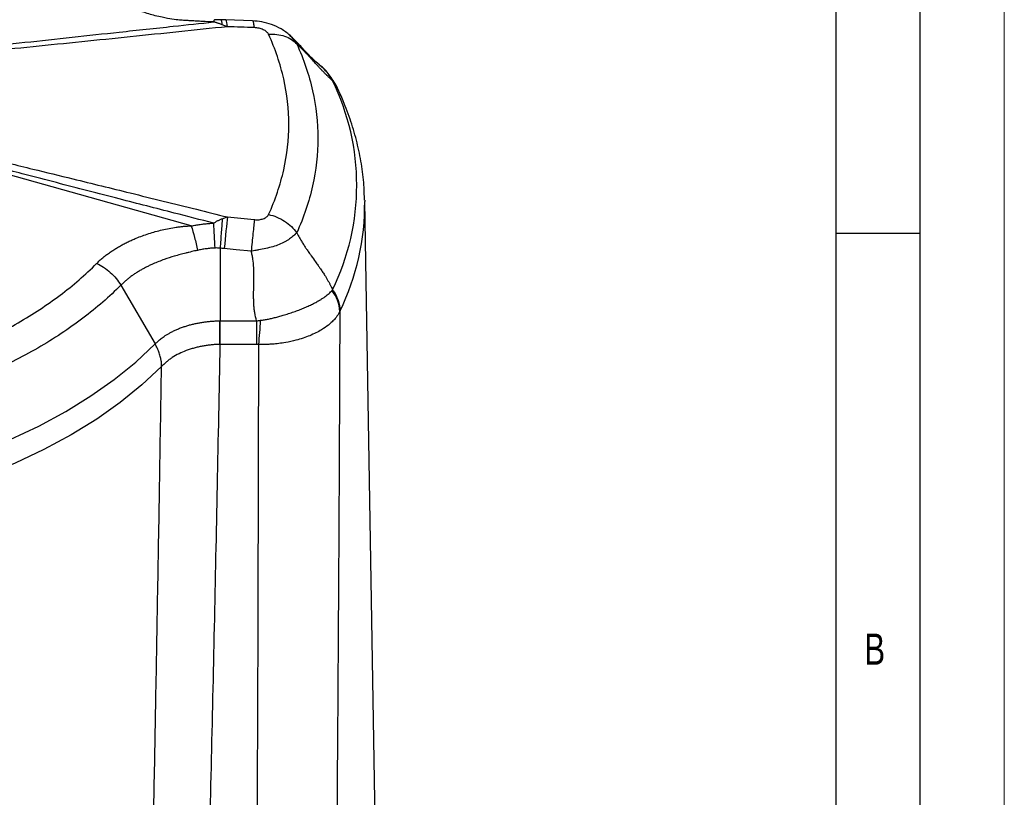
# Model space of a CAD drawing. Header units: millimetres. Extents: x 0 to 594, y 0 to 420.
# Tile 64 of 65: x 535 to 594, y 326 to 373. Entities that reach past the tile are written whole.
import ezdxf

# ---------------------------------------------------------------- set-up
doc = ezdxf.new("R2010")
doc.units = ezdxf.units.MM
doc.layers.add('FORMAT', color=7, linetype='Continuous')
doc.styles.add('SLDTEXTSTYLE0', font='TXT', dxfattribs={"width": 0.75})

msp = doc.modelspace()

# ---------------------------------------------------------------- linework, layer by layer
at = {"color": 7, "linetype": 'Continuous', "lineweight": 18}
msp.add_line((594, 0), (594, 420), dxfattribs=at)
at = {"color": 7, "linetype": 'Continuous', "lineweight": 25}
for p, q in [((547.658, 372.689), (547.383, 372.697)), ((549.256, 372.635), (547.658, 372.689)), ((551.472, 371.785), (551.891, 371.264)), ((554.021, 369.073), (554.288, 368.649)), ((554.303, 368.657), (554.27, 368.726)), ((545.602, 360.434), (524.487, 366.364)), ((555.932, 361.965), (555.933, 361.895)), ((556.904, 305.117), (555.933, 361.895)), ((547.329, 359.107), (547.329, 354.782)), ((541.417, 356.9), (543.46, 353.404)), ((547.329, 354.782), (549.5, 354.782)), ((549.5, 353.38), (547.329, 353.38))]:
    msp.add_line(p, q, dxfattribs=at)
at = {"color": 7, "linetype": 'Continuous', "lineweight": 25, "flags": 128}
for points in [[(546.954, 372.572), (546.965, 372.631), (546.975, 372.673), (546.985, 372.698), (546.995, 372.706), (547.001, 372.703)], [(547.768, 372.288), (547.75, 372.428), (547.73, 372.539), (547.709, 372.62), (547.685, 372.671), (547.66, 372.689), (547.658, 372.689)], [(547.762, 360.964), (547.744, 360.789), (547.725, 360.592), (547.703, 360.373), (547.679, 360.137), (547.654, 359.887), (547.628, 359.626), (547.601, 359.358), (547.574, 359.086)], [(549.178, 358.925), (548.28, 359.016), (547.574, 359.086)], [(547.317, 353.38), (547.316, 353.54), (547.315, 353.706), (547.314, 353.877), (547.314, 354.052), (547.313, 354.231), (547.312, 354.413), (547.311, 354.597), (547.311, 354.781)], [(531.173, 346.312), (533.044, 346.977), (534.834, 347.713), (536.535, 348.516), (538.139, 349.383), (539.641, 350.309), (541.032, 351.291), (542.307, 352.325), (543.46, 353.404)], [(543.842, 352.058), (542.676, 350.968), (541.387, 349.926), (539.982, 348.935), (538.466, 347.999), (536.846, 347.124), (535.129, 346.313), (533.323, 345.569), (531.436, 344.896)]]:
    msp.add_lwpolyline(points, dxfattribs=at)
at = {"color": 7, "linetype": 'Continuous', "lineweight": 25}
for centre, radius, start, end in [((552.717, 367.953), 1.735, 26.24786, 42.88838), ((541.318, 362.855), 14.143, 333.91813, 26.08186), ((541.439, 361.727), 14.495, 333.99351, 0.66231), ((492.921, 357.075), 54.144, 2.16109, 3.73055), ((552.224, 355.231), 2.23, 2.81257, 37.74972), ((490.602, 358.459), 59.249, 355.07799, 356.47215)]:
    msp.add_arc(centre, radius, start, end, dxfattribs=at)
for points, knots in [([(545.602, 372.645), (545.567, 372.646), (545.49, 372.647), (545.367, 372.652), (545.228, 372.659), (545.072, 372.67), (544.901, 372.685), (544.605, 372.717), (544.259, 372.769), (543.707, 372.878), (543.07, 373.043), (542.378, 373.287), (541.772, 373.552), (541.354, 373.773), (541.05, 373.955), (540.851, 374.084), (540.66, 374.218), (540.476, 374.356), (540.3, 374.5), (540.132, 374.647), (540.029, 374.749), (539.976, 374.8)], [0, 0, 0, 0, 0.015082, 0.032545, 0.052392, 0.074629, 0.099263, 0.126302, 0.203085, 0.251547, 0.375735, 0.500797, 0.597392, 0.700134, 0.742143, 0.784489, 0.827134, 0.870047, 0.913191, 0.956524, 1, 1, 1, 1]), ([(547.386, 372.697), (547.323, 372.699), (547.193, 372.702), (547.062, 372.705), (546.995, 372.706)], [0, 0, 0, 0, 0.482084, 1, 1, 1, 1]), ([(524.552, 370.04), (524.604, 370.047), (524.719, 370.064), (524.948, 370.098), (525.244, 370.142), (525.587, 370.192), (525.927, 370.239), (526.269, 370.284), (526.731, 370.342), (527.549, 370.442), (528.711, 370.578), (530.575, 370.791), (532.908, 371.052), (535.712, 371.36), (538.52, 371.666), (541.463, 371.983), (544.275, 372.285), (546.15, 372.486), (546.954, 372.572)], [0, 0, 0, 0, 0.006996, 0.015635, 0.031275, 0.04744, 0.062544, 0.077378, 0.093795, 0.125042, 0.187533, 0.250025, 0.375012, 0.500005, 0.625004, 0.750003, 0.892858, 1, 1, 1, 1]), ([(547.768, 372.288), (545.84, 372.086), (543.912, 371.885), (540.055, 371.486), (538.126, 371.288), (534.264, 370.898), (532.332, 370.706), (529.427, 370.431), (528.457, 370.342), (526.998, 370.217), (526.512, 370.176), (525.536, 370.1), (525.047, 370.064), (524.558, 370.027)], [0, 0, 0, 0, 0.25, 0.25, 0.5, 0.5, 0.75, 0.75, 0.875, 0.875, 0.9375, 0.9375, 1, 1, 1, 1]), ([(546.954, 372.572), (546.725, 372.577), (546.499, 372.586), (546.161, 372.605), (546.049, 372.612), (545.825, 372.628), (545.713, 372.636), (545.602, 372.645)], [0, 0, 0, 0, 0.5, 0.5, 0.75, 0.75, 1, 1, 1, 1]), ([(547.455, 372.405), (547.429, 372.414), (547.379, 372.432), (547.305, 372.458), (547.232, 372.483), (547.161, 372.507), (547.09, 372.53), (547.021, 372.552), (546.977, 372.565), (546.954, 372.572)], [0, 0, 0, 0, 0.143148, 0.286097, 0.428913, 0.571657, 0.714385, 0.85715, 1, 1, 1, 1]), ([(547.455, 372.405), (547.446, 372.474), (547.429, 372.614), (547.405, 372.699), (547.389, 372.688), (547.385, 372.684)], [0, 0, 0, 0, 0.416392, 0.842352, 1, 1, 1, 1]), ([(547.768, 372.288), (547.732, 372.302), (547.66, 372.33), (547.556, 372.369), (547.488, 372.393), (547.455, 372.405)], [0, 0, 0, 0, 0.343049, 0.676392, 1, 1, 1, 1]), ([(551.482, 371.782), (551.316, 371.914), (550.994, 372.168), (550.407, 372.428), (549.82, 372.591), (549.439, 372.621), (549.256, 372.635)], [0, 0, 0, 0, 0.275654, 0.531377, 0.775171, 1, 1, 1, 1]), ([(549.366, 372.233), (549.354, 372.322), (549.331, 372.505), (549.292, 372.629), (549.265, 372.621), (549.256, 372.618)], [0, 0, 0, 0, 0.388133, 0.78722, 1, 1, 1, 1]), ([(550.215, 371.837), (550.19, 371.89), (550.151, 371.941), (550.043, 372.035), (549.976, 372.077), (549.86, 372.13), (549.82, 372.146), (549.735, 372.175), (549.691, 372.187), (549.554, 372.218), (549.461, 372.229), (549.366, 372.233)], [0, 0, 0, 0, 0.25, 0.25, 0.5, 0.5, 0.625, 0.625, 0.75, 0.75, 1, 1, 1, 1]), ([(550.215, 371.837), (550.376, 371.85), (550.539, 371.848), (550.86, 371.812), (551.017, 371.777), (551.31, 371.677), (551.447, 371.611), (551.692, 371.454), (551.8, 371.363), (551.891, 371.264)], [0, 0, 0, 0, 0.25, 0.25, 0.5, 0.5, 0.75, 0.75, 1, 1, 1, 1]), ([(550.215, 361.109), (550.612, 361.984), (550.912, 362.873), (551.313, 364.665), (551.514, 366.473), (551.313, 368.281), (550.912, 370.074), (550.612, 370.963), (550.215, 371.837)], [0, 0, 0, 0, 0.25, 0.25, 0.5, 0.75, 0.75, 1, 1, 1, 1]), ([(553.242, 370.015), (553.103, 370.135), (552.825, 370.375), (552.318, 370.914), (551.846, 371.43), (551.574, 371.686), (551.457, 371.796)], [0, 0, 0, 0, 0.268338, 0.5344976, 0.7997676, 1, 1, 1, 1]), ([(551.891, 371.264), (552.307, 370.349), (552.621, 369.418), (553.041, 367.54), (553.146, 366.593), (553.146, 364.7), (553.041, 363.753), (552.621, 361.876), (552.307, 360.945), (551.891, 360.029)], [0, 0, 0, 0, 0.25, 0.25, 0.5, 0.5, 0.75, 0.75, 1, 1, 1, 1]), ([(554.021, 369.073), (554.008, 369.084), (553.983, 369.105), (553.943, 369.141), (553.901, 369.179), (553.857, 369.22), (553.81, 369.264), (553.762, 369.311), (553.711, 369.362), (553.657, 369.415), (553.602, 369.471), (553.521, 369.555), (553.41, 369.671), (553.282, 369.807), (553.146, 369.954), (552.975, 370.139), (552.803, 370.326), (552.635, 370.508), (552.512, 370.641), (552.386, 370.774), (552.272, 370.894), (552.163, 371.005), (552.063, 371.103), (551.973, 371.19), (551.918, 371.24), (551.891, 371.264)], [0, 0, 0, 0, 0.021782, 0.044043, 0.066806, 0.090096, 0.113934, 0.138339, 0.16333, 0.188924, 0.215138, 0.241985, 0.303275, 0.367207, 0.41456, 0.483269, 0.592936, 0.64205, 0.705037, 0.757746, 0.812064, 0.863344, 0.91168, 0.957187, 1, 1, 1, 1]), ([(553.988, 369.134), (553.805, 369.437), (553.602, 369.775), (553.233, 370.006), (553.196, 370.03)], [0, 0, 0, 0, 0.898228, 1, 1, 1, 1]), ([(554.273, 368.719), (554.136, 368.961), (553.864, 369.441), (553.43, 369.84), (553.215, 370.037)], [0, 0, 0, 0, 0.505875, 1, 1, 1, 1]), ([(555.92, 361.974), (555.913, 362.267), (555.897, 362.986), (555.749, 364.126), (555.495, 365.39), (555.131, 366.642), (554.728, 367.732), (554.421, 368.397), (554.301, 368.656)], [0, 0, 0, 0, 0.128591, 0.315479, 0.502621, 0.690401, 0.87915, 1, 1, 1, 1]), ([(546.951, 360.598), (546.166, 360.798), (544.292, 361.277), (541.169, 362.079), (538.209, 362.844), (535.403, 363.576), (532.911, 364.231), (530.541, 364.865), (528.68, 365.373), (527.27, 365.764), (525.919, 366.146), (524.996, 366.409), (524.552, 366.536)], [0, 0, 0, 0, 0.104691, 0.25, 0.416666, 0.499999, 0.624998, 0.749996, 0.817509, 0.874997, 0.939857, 1, 1, 1, 1]), ([(524.558, 366.548), (524.773, 366.501), (525.222, 366.402), (525.923, 366.246), (526.682, 366.074), (527.652, 365.852), (528.894, 365.564), (530.315, 365.229), (531.807, 364.874), (533.741, 364.409), (536.017, 363.856), (538.913, 363.148), (542.155, 362.351), (545.219, 361.594), (547.146, 361.116), (547.762, 360.964)], [0, 0, 0, 0, 0.027521, 0.057527, 0.090021, 0.125001, 0.182302, 0.250003, 0.308235, 0.375002, 0.500001, 0.602773, 0.75, 0.920176, 1, 1, 1, 1]), ([(549.366, 360.804), (549.413, 360.799), (549.46, 360.797), (549.554, 360.796), (549.6, 360.799), (549.691, 360.808), (549.735, 360.815), (549.819, 360.834), (549.86, 360.846), (549.937, 360.873), (549.973, 360.889), (550.039, 360.924), (550.07, 360.944), (550.151, 361.008), (550.19, 361.056), (550.215, 361.109)], [0, 0, 0, 0, 0.125, 0.125, 0.25, 0.25, 0.375, 0.375, 0.5, 0.5, 0.625, 0.625, 0.75, 0.75, 1, 1, 1, 1]), ([(550.215, 361.109), (550.376, 361.073), (550.539, 361.022), (550.86, 360.889), (551.017, 360.807), (551.31, 360.618), (551.447, 360.51), (551.692, 360.279), (551.8, 360.156), (551.891, 360.029)], [0, 0, 0, 0, 0.25, 0.25, 0.5, 0.5, 0.75, 0.75, 1, 1, 1, 1]), ([(539.98, 358.199), (540.008, 358.227), (540.065, 358.283), (540.154, 358.366), (540.245, 358.447), (540.339, 358.527), (540.435, 358.606), (540.534, 358.684), (540.635, 358.76), (540.738, 358.834), (540.842, 358.907), (540.949, 358.978), (541.058, 359.048), (541.168, 359.116), (541.28, 359.182), (541.393, 359.247), (541.507, 359.31), (541.623, 359.371), (541.74, 359.43), (541.857, 359.488), (541.976, 359.544), (542.095, 359.598), (542.215, 359.65), (542.534, 359.784), (543.073, 359.982), (543.738, 360.169), (544.292, 360.288), (544.654, 360.349), (544.944, 360.387), (545.169, 360.41), (545.385, 360.427), (545.534, 360.432), (545.602, 360.434)], [0, 0, 0, 0, 0.023994, 0.047915, 0.071754, 0.095503, 0.119154, 0.142699, 0.166132, 0.189447, 0.212638, 0.235699, 0.258626, 0.28141, 0.304042, 0.326516, 0.348822, 0.370955, 0.392906, 0.414669, 0.436239, 0.45761, 0.478777, 0.499735, 0.624314, 0.748144, 0.81103, 0.874074, 0.907329, 0.936906, 0.970714, 1, 1, 1, 1]), ([(545.615, 360.426), (545.679, 360.228), (545.746, 359.995), (545.871, 359.497), (545.929, 359.233), (545.979, 358.976)], [0, 0, 0, 0, 0.5, 0.5, 1, 1, 1, 1]), ([(545.624, 360.428), (545.666, 360.437), (545.752, 360.455), (545.882, 360.479), (546.014, 360.501), (546.147, 360.522), (546.31, 360.544), (546.503, 360.566), (546.726, 360.586), (546.875, 360.594), (546.951, 360.598)], [0, 0, 0, 0, 0.098535, 0.197618, 0.297467, 0.398301, 0.500332, 0.665729, 0.83198, 1, 1, 1, 1]), ([(546.951, 360.598), (546.973, 360.613), (547.018, 360.644), (547.088, 360.686), (547.159, 360.727), (547.231, 360.764), (547.304, 360.799), (547.379, 360.832), (547.43, 360.852), (547.455, 360.862)], [0, 0, 0, 0, 0.142877, 0.285657, 0.428391, 0.571132, 0.713938, 0.856872, 1, 1, 1, 1]), ([(547.455, 360.862), (547.447, 360.756), (547.439, 360.635), (547.42, 360.368), (547.409, 360.223), (547.387, 359.917), (547.376, 359.756), (547.352, 359.432), (547.341, 359.268), (547.329, 359.107)], [0, 0, 0, 0, 0.25, 0.25, 0.5, 0.5, 0.75, 0.75, 1, 1, 1, 1]), ([(547.455, 360.862), (547.488, 360.874), (547.555, 360.899), (547.657, 360.933), (547.726, 360.953), (547.762, 360.964)], [0, 0, 0, 0, 0.323937, 0.657277, 1, 1, 1, 1]), ([(549.366, 360.804), (549.356, 360.7), (549.343, 360.577), (549.315, 360.298), (549.3, 360.143), (549.267, 359.812), (549.249, 359.636), (549.214, 359.281), (549.195, 359.101), (549.178, 358.925)], [0, 0, 0, 0, 0.25, 0.25, 0.5, 0.5, 0.75, 0.75, 1, 1, 1, 1]), ([(551.891, 360.029), (551.879, 360.016), (551.857, 359.992), (551.822, 359.956), (551.789, 359.924), (551.758, 359.894), (551.73, 359.869), (551.676, 359.82), (551.592, 359.75), (551.465, 359.655), (551.329, 359.566), (551.128, 359.449), (550.847, 359.318), (550.466, 359.188), (550.053, 359.085), (549.733, 359.023), (549.513, 358.983), (549.389, 358.962), (549.274, 358.942), (549.201, 358.929), (549.178, 358.925)], [0, 0, 0, 0, 0.0269236, 0.0515045, 0.0736848, 0.0934128, 0.110643, 0.1253361, 0.1911619, 0.2500598, 0.314346, 0.375279, 0.4998538, 0.6249723, 0.7496315, 0.8748425, 0.9027806, 0.9373126, 0.9806954, 1, 1, 1, 1]), ([(551.891, 360.029), (551.905, 360), (551.935, 359.941), (551.982, 359.852), (552.031, 359.761), (552.084, 359.668), (552.139, 359.573), (552.197, 359.477), (552.258, 359.378), (552.322, 359.278), (552.404, 359.152), (552.512, 358.992), (552.635, 358.814), (552.803, 358.579), (552.975, 358.338), (553.146, 358.098), (553.282, 357.906), (553.41, 357.718), (553.533, 357.529), (553.639, 357.36), (553.727, 357.21), (553.81, 357.064), (553.886, 356.919), (553.957, 356.778), (554, 356.684), (554.021, 356.637)], [0, 0, 0, 0, 0.023453, 0.047719, 0.072825, 0.098795, 0.12565, 0.15341, 0.182091, 0.211711, 0.242283, 0.294922, 0.357942, 0.40707, 0.516755, 0.58539, 0.632812, 0.696678, 0.758009, 0.802395, 0.84505, 0.886049, 0.925475, 0.963424, 1, 1, 1, 1]), ([(545.979, 358.976), (545.923, 358.964), (545.81, 358.939), (545.638, 358.9), (545.462, 358.858), (545.233, 358.802), (544.944, 358.728), (544.514, 358.606), (543.969, 358.429), (543.496, 358.242), (543.161, 358.089), (542.973, 357.997), (542.786, 357.9), (542.601, 357.797), (542.419, 357.688), (542.239, 357.573), (542.064, 357.452), (541.893, 357.324), (541.728, 357.19), (541.567, 357.048), (541.468, 356.95), (541.417, 356.9)], [0, 0, 0, 0, 0.029686, 0.060339, 0.091988, 0.124677, 0.184982, 0.250304, 0.36521, 0.499639, 0.539812, 0.581217, 0.623843, 0.667379, 0.711773, 0.75709, 0.803389, 0.850741, 0.899228, 0.948945, 1, 1, 1, 1]), ([(547.027, 359.117), (546.982, 359.114), (546.893, 359.11), (546.759, 359.099), (546.627, 359.086), (546.495, 359.07), (546.365, 359.051), (546.235, 359.029), (546.106, 359.004), (546.021, 358.985), (545.979, 358.976)], [0, 0, 0, 0, 0.126441, 0.25237, 0.377837, 0.502894, 0.627589, 0.751976, 0.876099, 1, 1, 1, 1]), ([(549.5, 354.782), (549.454, 354.93), (549.408, 355.133), (549.374, 355.37), (549.366, 355.434), (549.364, 355.451), (549.363, 355.46), (549.363, 355.463), (549.362, 355.468), (549.36, 355.489), (549.35, 355.587), (549.335, 355.77), (549.326, 355.996), (549.324, 356.153), (549.323, 356.221), (549.323, 356.24), (549.323, 356.248), (549.323, 356.248), (549.323, 356.249), (549.323, 356.251), (549.323, 356.263), (549.323, 356.37), (549.326, 356.6), (549.333, 356.928), (549.335, 357.016), (549.335, 357.038), (549.335, 357.046), (549.336, 357.049), (549.336, 357.06), (549.336, 357.094), (549.339, 357.236), (549.341, 357.457), (549.34, 357.665), (549.337, 357.782), (549.336, 357.824), (549.335, 357.837), (549.335, 357.844), (549.335, 357.855), (549.333, 357.885), (549.324, 358.102), (549.301, 358.338), (549.27, 358.529), (549.256, 358.604), (549.248, 358.647), (549.221, 358.77), (549.201, 358.85), (549.178, 358.925)], [0, 0, 0, 0, 0.125, 0.15625, 0.164063, 0.167969, 0.167969, 0.169922, 0.169922, 0.171875, 0.1875, 0.25, 0.3125, 0.34375, 0.351563, 0.355469, 0.355469, 0.356445, 0.356445, 0.357422, 0.359375, 0.375, 0.5, 0.53125, 0.539063, 0.541016, 0.541016, 0.542969, 0.542969, 0.546875, 0.5625, 0.625, 0.6875, 0.71875, 0.726563, 0.726563, 0.730469, 0.730469, 0.734375, 0.75, 0.875, 0.90625, 0.90625, 0.9375, 0.9375, 1, 1, 1, 1]), ([(529.183, 351.965), (530.359, 352.352), (531.442, 352.771), (533.47, 353.671), (534.416, 354.151), (536.194, 355.177), (537.025, 355.723), (538.193, 356.602), (538.569, 356.904), (539.294, 357.533), (539.643, 357.859), (539.98, 358.199)], [0, 0, 0, 0, 0.25, 0.25, 0.5, 0.5, 0.75, 0.75, 0.875, 0.875, 1, 1, 1, 1]), ([(539.98, 358.199), (540.119, 358.137), (540.259, 358.061), (540.534, 357.882), (540.668, 357.778), (540.919, 357.552), (541.036, 357.428), (541.246, 357.17), (541.338, 357.035), (541.417, 356.9)], [0, 0, 0, 0, 0.25, 0.25, 0.5, 0.5, 0.75, 0.75, 1, 1, 1, 1]), ([(541.417, 356.9), (540.742, 356.218), (539.988, 355.562), (538.336, 354.313), (537.438, 353.72), (535.514, 352.609), (534.487, 352.091), (532.324, 351.137), (531.188, 350.702), (530.006, 350.312)], [0, 0, 0, 0, 0.25, 0.25, 0.5, 0.5, 0.75, 0.75, 1, 1, 1, 1]), ([(549.739, 354.814), (549.776, 354.818), (549.851, 354.828), (549.965, 354.846), (550.082, 354.867), (550.201, 354.889), (550.323, 354.914), (550.446, 354.942), (550.572, 354.972), (550.699, 355.004), (550.828, 355.038), (550.959, 355.074), (551.1, 355.115), (551.25, 355.161), (551.461, 355.228), (551.719, 355.317), (552.017, 355.426), (552.303, 355.541), (552.575, 355.659), (552.835, 355.784), (553.076, 355.91), (553.28, 356.027), (553.447, 356.132), (553.585, 356.227), (553.707, 356.32), (553.815, 356.412), (553.908, 356.503), (553.962, 356.566), (553.988, 356.596)], [0, 0, 0, 0, 0.020057, 0.04066, 0.061806, 0.083492, 0.105716, 0.128477, 0.151774, 0.175607, 0.199973, 0.224873, 0.250306, 0.281229, 0.312596, 0.375198, 0.437414, 0.499956, 0.562396, 0.624659, 0.689664, 0.749633, 0.795728, 0.840082, 0.882691, 0.923553, 0.962661, 1, 1, 1, 1]), ([(554.021, 356.637), (554.162, 356.44), (554.272, 356.23), (554.423, 355.802), (554.463, 355.584), (554.466, 355.372)], [0, 0, 0, 0, 0.5, 0.5, 1, 1, 1, 1]), ([(554.452, 355.34), (554.44, 355.317), (554.416, 355.27), (554.376, 355.2), (554.332, 355.129), (554.283, 355.057), (554.229, 354.986), (554.139, 354.874), (553.994, 354.719), (553.737, 354.493), (553.316, 354.202), (552.68, 353.886), (551.941, 353.641), (551.307, 353.501), (550.837, 353.43), (550.502, 353.397), (550.236, 353.381), (550.029, 353.373), (549.829, 353.371), (549.697, 353.374), (549.632, 353.376)], [0, 0, 0, 0, 0.01983, 0.040111, 0.060844, 0.082031, 0.103673, 0.125771, 0.184289, 0.250625, 0.351418, 0.500113, 0.648379, 0.749525, 0.815579, 0.874205, 0.907246, 0.939221, 0.970137, 1, 1, 1, 1]), ([(554.452, 355.34), (554.445, 353.757), (554.433, 350.561), (554.411, 345.727), (554.385, 340.808), (554.355, 335.806), (554.321, 330.719), (554.274, 324.178), (554.207, 316.046), (554.113, 306.187), (554.038, 299.452), (553.999, 296.002)], [0, 0, 0, 0, 0.080054, 0.161522, 0.244406, 0.328704, 0.414418, 0.501547, 0.659422, 0.825573, 1, 1, 1, 1]), ([(543.46, 353.404), (543.48, 353.425), (543.523, 353.47), (543.595, 353.538), (543.678, 353.612), (543.773, 353.691), (543.88, 353.774), (544.002, 353.86), (544.139, 353.95), (544.293, 354.041), (544.465, 354.134), (544.654, 354.226), (544.863, 354.317), (545.079, 354.399), (545.298, 354.473), (545.515, 354.537), (545.736, 354.594), (545.959, 354.643), (546.184, 354.684), (546.409, 354.718), (546.634, 354.745), (546.859, 354.764), (547.085, 354.777), (547.235, 354.78), (547.311, 354.781)], [0, 0, 0, 0, 0.0259462, 0.054704, 0.0862657, 0.1206376, 0.1578442, 0.1979319, 0.2409755, 0.2870775, 0.3363733, 0.3884016, 0.4430112, 0.500361, 0.5520898, 0.6035918, 0.655003, 0.7058498, 0.7559366, 0.8054131, 0.8544337, 0.9031197, 0.9515995, 1, 1, 1, 1]), ([(547.311, 354.781), (547.314, 354.781), (547.318, 354.781), (547.324, 354.781), (547.326, 354.782), (547.328, 354.782), (547.328, 354.782), (547.329, 354.782), (547.329, 354.782), (547.329, 354.782), (547.329, 354.782)], [0, 0, 0, 0, 0.5, 0.75, 0.875, 0.9375, 0.96875, 0.984375, 0.984375, 1, 1, 1, 1]), ([(547.329, 353.38), (547.329, 353.408), (547.329, 353.463), (547.329, 353.547), (547.329, 353.633), (547.329, 353.72), (547.329, 353.808), (547.329, 353.896), (547.329, 353.985), (547.329, 354.075), (547.329, 354.164), (547.329, 354.254), (547.329, 354.343), (547.329, 354.432), (547.329, 354.52), (547.329, 354.608), (547.329, 354.695), (547.329, 354.753), (547.329, 354.782)], [0, 0, 0, 0, 0.065505, 0.130808, 0.195863, 0.260624, 0.325046, 0.389084, 0.452697, 0.515845, 0.578488, 0.64059, 0.702114, 0.763029, 0.823303, 0.882907, 0.941814, 1, 1, 1, 1]), ([(549.5, 354.782), (549.5, 354.538), (549.5, 354.291), (549.5, 353.814), (549.5, 353.586), (549.5, 353.38)], [0, 0, 0, 0, 0.5, 0.5, 1, 1, 1, 1]), ([(543.842, 352.058), (543.842, 352.06), (543.843, 352.064), (543.844, 352.071), (543.845, 352.08), (543.846, 352.092), (543.847, 352.107), (543.847, 352.124), (543.847, 352.144), (543.847, 352.166), (543.846, 352.192), (543.844, 352.219), (543.842, 352.25), (543.84, 352.283), (543.836, 352.319), (543.831, 352.357), (543.823, 352.414), (543.81, 352.496), (543.785, 352.608), (543.752, 352.735), (543.708, 352.869), (543.657, 353.005), (543.599, 353.139), (543.534, 353.273), (543.484, 353.36), (543.46, 353.404)], [0, 0, 0, 0, 0.003003, 0.007807, 0.014537, 0.023235, 0.033921, 0.046605, 0.061293, 0.077987, 0.096692, 0.117409, 0.140139, 0.164882, 0.191641, 0.220416, 0.251206, 0.319717, 0.402681, 0.500097, 0.600078, 0.70006, 0.80004, 0.90002, 1, 1, 1, 1]), ([(547.317, 353.38), (547.279, 353.379), (547.202, 353.378), (547.087, 353.373), (546.971, 353.365), (546.853, 353.356), (546.735, 353.344), (546.616, 353.33), (546.496, 353.314), (546.375, 353.295), (546.255, 353.273), (546.134, 353.249), (546.014, 353.222), (545.894, 353.193), (545.774, 353.161), (545.656, 353.127), (545.538, 353.09), (545.421, 353.05), (545.199, 352.968), (544.87, 352.825), (544.543, 352.639), (544.298, 352.47), (544.128, 352.337), (543.988, 352.21), (543.895, 352.115), (543.853, 352.069), (543.841, 352.055)], [0, 0, 0, 0, 0.027004, 0.054351, 0.082036, 0.11005, 0.138387, 0.167039, 0.195997, 0.22525, 0.254789, 0.284601, 0.314676, 0.345, 0.375559, 0.40634, 0.437327, 0.468506, 0.49986, 0.618506, 0.749707, 0.809086, 0.874866, 0.940724, 0.982202, 1, 1, 1, 1]), ([(547.317, 353.38), (547.206, 347.768), (546.985, 336.603), (546.628, 321.124), (546.385, 311.096), (546.265, 306.621), (546.26, 306.46)], [0, 0, 0, 0, 0.35883, 0.713832, 0.989686, 1, 1, 1, 1]), ([(549.345, 294.35), (549.388, 299.782), (549.474, 310.74), (549.581, 330.415), (549.613, 344.659), (549.632, 353.376)], [0, 0, 0, 0, 0.27608, 0.556961, 1, 1, 1, 1]), ([(542.979, 306.018), (543.016, 307.739), (543.075, 310.451), (543.153, 314.167), (543.214, 317.179), (543.275, 320.191), (543.332, 323.067), (543.406, 326.943), (543.5, 331.96), (543.615, 338.356), (543.73, 345.092), (543.803, 349.696), (543.841, 352.055)], [0, 0, 0, 0, 0.112178, 0.176725, 0.242144, 0.308433, 0.373007, 0.429525, 0.561041, 0.699959, 0.846278, 1, 1, 1, 1])]:
    msp.add_open_spline(points, degree=3, knots=knots, dxfattribs=at)
for points in [[(549.366, 372.233), (548.833, 372.251), (548.3, 372.269), (547.768, 372.288)], [(554.021, 369.073), (554.01, 369.094), (553.999, 369.114), (553.988, 369.134)], [(545.602, 360.434), (545.608, 360.432), (545.613, 360.43), (545.615, 360.426)], [(545.615, 360.426), (545.618, 360.427), (545.621, 360.427), (545.624, 360.428)], [(547.762, 360.964), (548.296, 360.911), (548.831, 360.857), (549.366, 360.804)], [(547.329, 359.107), (547.229, 359.117), (547.128, 359.121), (547.027, 359.117)], [(547.574, 359.086), (547.492, 359.094), (547.411, 359.102), (547.329, 359.107)], [(553.988, 356.596), (553.999, 356.61), (554.01, 356.624), (554.021, 356.637)], [(554.466, 355.372), (554.461, 355.361), (554.457, 355.351), (554.452, 355.34)], [(549.5, 354.782), (549.58, 354.793), (549.659, 354.804), (549.739, 354.814)], [(547.329, 353.38), (547.325, 353.38), (547.321, 353.38), (547.317, 353.38)], [(549.632, 353.376), (549.588, 353.379), (549.544, 353.38), (549.5, 353.38)], [(543.841, 352.055), (543.841, 352.056), (543.841, 352.057), (543.842, 352.058)]]:
    msp.add_open_spline(points, degree=3, dxfattribs=at)
at = {"layer": 'FORMAT'}
for p, q in [((589, 5), (589, 415)), ((584, 10), (584, 410)), ((584, 360), (589, 360))]:
    msp.add_line(p, q, dxfattribs=at)

# ---------------------------------------------------------------- texts
at = {"layer": 'FORMAT', "insert": (585.667, 336.168), "char_height": 1.852, "attachment_point": 1, "style": 'SLDTEXTSTYLE0'}
msp.add_mtext('B', dxfattribs=at)

doc.saveas('drawing.dxf')
